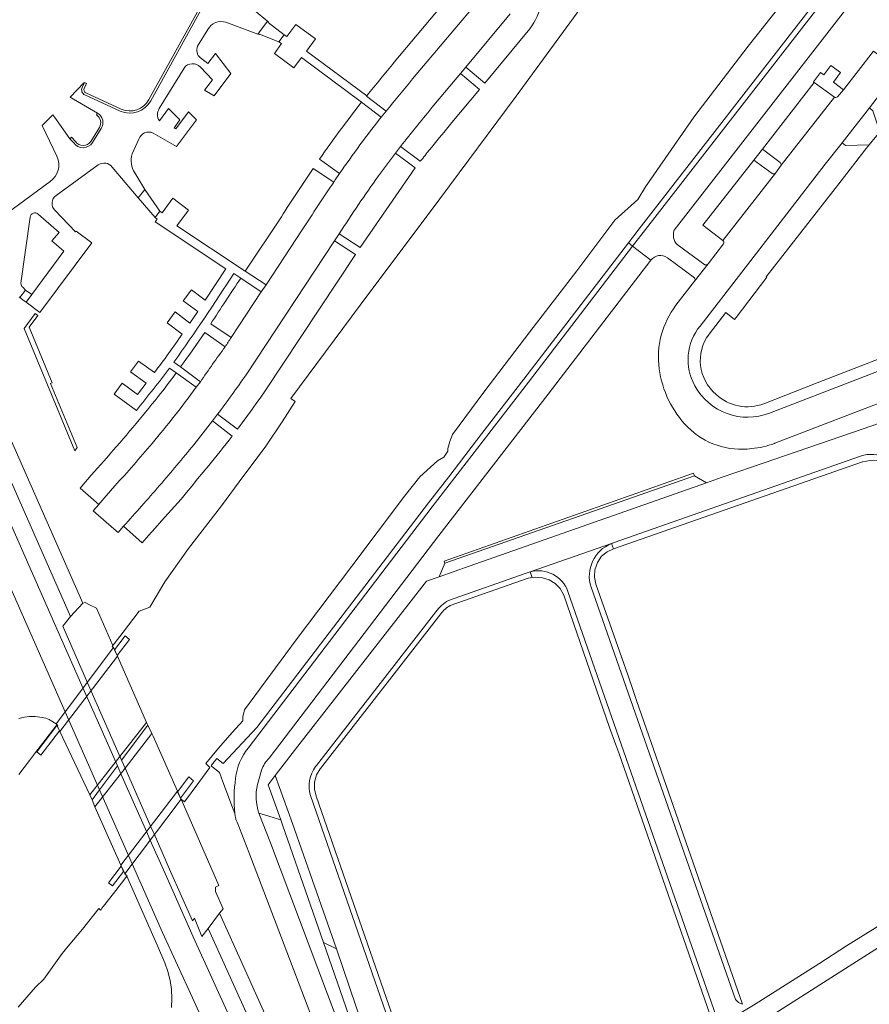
# Model space of a CAD drawing. Extents: x 152048 to 156914, y 461460 to 468786.
# Tile 93 of 256: x 155029 to 155182, y 463743 to 463920. Entities that reach past the tile are written whole.
import ezdxf

# ---------------------------------------------------------------- set-up
doc = ezdxf.new("R2010")
doc.units = 0
doc.header["$LTSCALE"] = 0.75
for name, color, linetype, lineweight in [('B-RO-VH-VERHARDING_ASFALT-GV', 251, 'CONTINUOUS', 18), ('B-RO-VH-VERHARDING_BEDRIJFSVLOERPLAAT-GV', 251, 'CONTINUOUS', 18), ('B-RO-VH-VERHARDING_BETON-GV', 251, 'CONTINUOUS', 18), ('B-RO-VH-VERHARDING_BETONSTRAATSTEEN-GV', 251, 'CONTINUOUS', 18), ('B-RO-VH-VERHARDING_GESLOTEN-GV', 251, 'CONTINUOUS', 18), ('B-RO-VH-VERHARDING_GRASBETONSTEEN-GV', 251, 'CONTINUOUS', 18), ('B-RO-VH-VERHARDING_HALFVERHARDING-GV', 251, 'CONTINUOUS', 18), ('B-RO-VH-VERHARDING_HALFVERHARDING_GRIND-GV', 251, 'CONTINUOUS', 18), ('B-RO-VH-VERHARDING_ROOSTER-GV', 251, 'CONTINUOUS', 18), ('B-RO-VH-VERHARDING_STRAATBAKSTEEN-GV', 251, 'CONTINUOUS', 18), ('B-RO-VH-VERHARDING_TEGEL-GV', 251, 'CONTINUOUS', 18)]:
    doc.layers.add(name, color=color, linetype=linetype, lineweight=lineweight)

msp = doc.modelspace()

# ---------------------------------------------------------------- linework, layer by layer
at = {"layer": 'B-RO-VH-VERHARDING_ASFALT-GV'}
for points in [[(155146.824, 463882.344), (155208.865, 463962.17), (155233.275, 463993.577), (155274.998, 464046.734), (155289.977, 464065.817), (155286.653, 464068.331), (155271.724, 464049.303), (155229.536, 463995.534), (155205.581, 463964.722)], [(155205.581, 463964.722), (155141.213, 463881.929), (155139.308, 463879.445), (155142.62, 463876.906)], [(154975.597, 463934.061), (154982.065, 463919.338), (154999.972, 463878.695), (155012.909, 463849.463), (155033.505, 463802.867), (155043.032, 463781.295), (155046.26, 463785.619), (155043.069, 463792.842), (155040.093, 463799.579), (155035.568, 463809.824), (155022.522, 463839.357), (155015.367, 463855.486), (155011.391, 463864.395), (155010.609, 463866.147), (155009.485, 463868.667), (155009.059, 463869.622), (155008.043, 463871.914), (155004.704, 463879.449), (154990.496, 463911.511), (154989.76, 463913.199), (154989.238, 463914.395), (154988.887, 463915.581), (154982.325, 463937.74)], [(155151.483, 463865.022), (155174.11, 463894.257), (155177.151, 463898.097), (155182.071, 463904.435), (155187.317, 463911.19), (155182.834, 463914.65), (155177.395, 463907.686), (155176.29, 463906.42)], [(155175.743, 463906.317), (155166.155, 463894.046), (155165.137, 463892.646), (155155.6, 463880.459)], [(155073.677, 463787.004), (155104.283, 463827.187), (155124.057, 463852.724), (155142.62, 463876.906), (155139.308, 463879.445), (155120.48, 463854.884), (155103.102, 463832.379), (155069.861, 463788.803)], [(155155.734, 463879.851), (155152.954, 463876.225), (155150.512, 463873.117), (155147.138, 463868.776)], [(155152.362, 463876.078), (155147.381, 463879.726)], [(155145.588, 463877.364), (155150.48, 463873.723)], [(155150.512, 463873.117), (155152.954, 463876.225)], [(155164.939, 463843.823), (155164.978, 463843.875), (155190.417, 463853.619), (155194.23, 463855.079), (155194.728, 463855.27), (155198.215, 463856.593), (155196.322, 463861.726), (155192.571, 463860.299), (155164.046, 463849.308)], [(155066.698, 463739.95), (155059.949, 463754.715), (155054.859, 463766.152), (155052.129, 463772.333), (155052.013, 463772.595), (155051.555, 463773.632), (155047.142, 463783.623), (155046.957, 463784.041), (155046.26, 463785.619), (155043.032, 463781.295), (155054.424, 463755.502), (155059.82, 463743.714), (155061.291, 463740.559)], [(155071.546, 463782.248), (155072.309, 463784.808)], [(155098.92, 463706.159), (155096.268, 463712.421), (155073.881, 463771.687), (155071.824, 463777.067)], [(155067.89, 463775.464), (155070.008, 463770.045), (155091.83, 463712.714)]]:
    msp.add_lwpolyline(points, dxfattribs=at)
for points in [[(155176.29, 463906.42, -0.3601147), (155175.743, 463906.317)], [(155147.381, 463879.726, -0.2968449), (155146.824, 463882.344)], [(155155.6, 463880.459, -0.3024407), (155155.734, 463879.851)], [(155142.62, 463876.906, -0.4110379), (155145.588, 463877.364)], [(155152.954, 463876.225, -0.221075), (155152.362, 463876.078)], [(155150.48, 463873.723, -0.3201108), (155150.512, 463873.117)], [(155147.138, 463868.776, 0.1986822), (155144.11, 463857.32)], [(155150.562, 463854.204, -0.3073653), (155151.483, 463865.022)], [(155144.11, 463857.32, 0.160853), (155149.218, 463846.803)], [(155164.046, 463849.308, -0.3786717), (155150.562, 463854.204)], [(155149.218, 463846.803, 0.2343776), (155160.818, 463842.892)], [(155160.818, 463842.892, 0.0624125), (155164.939, 463843.823)], [(155069.861, 463788.803, 0.1462359), (155067.615, 463783.361)], [(155072.309, 463784.808, -0.1256965), (155073.677, 463787.004)], [(155067.615, 463783.361, 0.068219), (155067.474, 463777.014)], [(155071.824, 463777.067, -0.136258), (155071.546, 463782.248)], [(155067.474, 463777.014, 0.0955289), (155067.89, 463775.464)]]:
    msp.add_lwpolyline(points, format="xyb", dxfattribs=at)
at = {"layer": 'B-RO-VH-VERHARDING_BEDRIJFSVLOERPLAAT-GV'}
for points in [[(155052.291, 463905.708), (155062.017, 463923.24)], [(155061.319, 463922.808), (155051.94, 463905.901)], [(155040.26, 463907.936), (155040.701, 463908.81), (155040.344, 463908.99), (155040.278, 463908.858), (155039.903, 463908.116)], [(155040.395, 463906.754), (155046.782, 463903.824)], [(155046.946, 463904.189), (155040.558, 463907.119)], [(155042.686, 463903.472), (155042.478, 463903.13)], [(155043, 463900.894), (155041.446, 463898.363)], [(155041.783, 463898.148), (155043.34, 463900.682)], [(155037.942, 463899.094), (155037.658, 463898.812), (155038.376, 463898.09)], [(155038.684, 463898.348), (155037.942, 463899.094)]]:
    msp.add_lwpolyline(points, dxfattribs=at)
for points in [[(155073.524, 463919.899), (155073.343, 463920.051), (155071.608, 463917.747), (155071.874, 463917.648), (155071.911, 463917.742), (155075.441, 463916.358), (155076.403, 463917.627), (155073.462, 463919.816)], [(155053.904, 463885.764), (155051.197, 463889.687), (155050.036, 463888.178), (155053.054, 463884.62)], [(155029.757, 463869.31), (155030.781, 463870.694), (155029.656, 463871.521), (155028.645, 463870.164), (155029.432, 463869.55)]]:
    msp.add_lwpolyline(points, close=True, dxfattribs=at)
for points in [[(155039.903, 463908.116, 0.4303241), (155040.395, 463906.754)], [(155040.558, 463907.119, -0.430297), (155040.26, 463907.936)], [(155046.782, 463903.824, 0.3902555), (155052.291, 463905.708)], [(155051.94, 463905.901, -0.3904389), (155046.946, 463904.189)], [(155042.478, 463903.13, -0.4204485), (155043, 463900.894)], [(155043.34, 463900.682, 0.4193343), (155042.686, 463903.472)], [(155041.446, 463898.363, -0.5296887), (155038.684, 463898.348)], [(155038.376, 463898.09, 0.5253816), (155041.783, 463898.148)]]:
    msp.add_lwpolyline(points, format="xyb", dxfattribs=at)
at = {"layer": 'B-RO-VH-VERHARDING_BETON-GV'}
for points in [[(155045.566, 463806.982), (155045.301, 463807.186), (155045.374, 463807.281), (155045.43, 463807.354), (155042.469, 463814.057), (155041.235, 463814.688), (155040.453, 463815.087), (155040.018, 463814.966), (155037.812, 463812.567), (155036.381, 463810.818), (155040.874, 463800.609), (155047.022, 463786.64), (155051.566, 463792.727), (155051.747, 463792.97), (155051.524, 463793.423), (155046.257, 463805.409)], [(155052.507, 463791.43), (155051.747, 463792.97), (155051.566, 463792.727), (155047.022, 463786.64), (155047.723, 463785.047), (155047.907, 463784.629), (155052.312, 463774.62), (155052.768, 463773.583), (155052.879, 463773.331), (155055.86, 463766.557), (155059.844, 463757.649), (155060.167, 463758.092), (155061.533, 463754.809), (155062.657, 463756.229), (155064.72, 463759.007), (155065.347, 463759.792), (155063.976, 463762.913), (155063.969, 463763.733), (155064.587, 463764.018), (155057.749, 463779.574), (155057.686, 463779.716), (155057.599, 463779.913), (155057.147, 463780.935), (155057.091, 463781.063), (155052.718, 463790.952)]]:
    msp.add_lwpolyline(points, close=True, dxfattribs=at)
at = {"layer": 'B-RO-VH-VERHARDING_BETONSTRAATSTEEN-GV'}
for points in [[(155099.585, 463909.664), (155112.18, 463924.652), (155112.097, 463924.72), (155108.729, 463927.514), (155096.263, 463912.642)], [(155062.017, 463923.24), (155052.291, 463905.708)], [(155112.097, 463924.72), (155112.18, 463924.652), (155099.585, 463909.664)], [(155117.222, 463921.388), (155109.182, 463911.752), (155112.623, 463908.901), (155120.765, 463918.686), (155121.127, 463919.215), (155121.465, 463919.761), (155121.777, 463920.321), (155122.064, 463920.895), (155122.324, 463921.482), (155122.557, 463922.08), (155118.593, 463923.828)], [(155065.869, 463919.872), (155071.608, 463917.747), (155073.343, 463920.051), (155071.02, 463922.01)], [(155103.437, 463904.912), (155108.215, 463910.609), (155109.182, 463911.752), (155117.222, 463921.388)], [(155060.733, 463915.562), (155062.592, 463918.575)], [(155061.245, 463911.767), (155063.417, 463909.48), (155062.017, 463907.599), (155063.712, 463906.562), (155066.722, 463910.624), (155063.972, 463914.25), (155062.587, 463912.414), (155061.283, 463913.427)], [(155053.815, 463904.286), (155058.301, 463911.604)], [(155097.396, 463897.452), (155100.963, 463894.787), (155101.184, 463895.041), (155101.4, 463895.298), (155101.613, 463895.559), (155101.822, 463895.823), (155102.027, 463896.09), (155102.228, 463896.36), (155102.966, 463897.267), (155103.706, 463898.173), (155104.446, 463899.079), (155105.187, 463899.984), (155105.929, 463900.888), (155106.672, 463901.791), (155111.639, 463907.726), (155108.215, 463910.609), (155103.437, 463904.912)], [(155166.155, 463894.046), (155175.743, 463906.317), (155172.127, 463909.001), (155162.768, 463896.949)], [(155039.903, 463908.116), (155040.278, 463908.858), (155040.208, 463908.926), (155037.701, 463906.349), (155038.304, 463906.001), (155042.686, 463903.472)], [(155046.782, 463903.824), (155040.395, 463906.754)], [(155093.905, 463902.743), (155090.372, 463905.438)], [(155091.305, 463906.598), (155091.237, 463906.515), (155094.812, 463903.832)], [(155052.711, 463899.867), (155056.932, 463897.413), (155060.518, 463902.251), (155059.119, 463903.714), (155056.787, 463900.61), (155056.51, 463900.818), (155057.508, 463902.257), (155055.508, 463904.275), (155053.851, 463902.073)], [(155094.812, 463903.832), (155093.905, 463902.743)], [(155038.376, 463898.09), (155037.658, 463898.812), (155034.94, 463902.674), (155034.599, 463903.159), (155032.696, 463901.203), (155035.326, 463895.666)], [(155043.34, 463900.682), (155041.783, 463898.148)], [(155048.947, 463896.087), (155050.142, 463898.762)], [(155096.478, 463896.256), (155097.396, 463897.452)], [(155162.768, 463896.949), (155165.968, 463894.566)], [(155082.759, 463895.166), (155086.386, 463892.578)], [(155100.049, 463893.555), (155096.478, 463896.256), (155093.42, 463892.131)], [(155093.42, 463892.131), (155096.478, 463896.256)], [(155164.496, 463892.59), (155161.194, 463894.995), (155152, 463883.216), (155155.6, 463880.459), (155165.137, 463892.646)], [(155035.174, 463888.601), (155042.802, 463894.099)], [(155045.331, 463893.728), (155050.036, 463888.178), (155051.197, 463889.687), (155049.419, 463892.681)], [(155085.33, 463891.019), (155081.613, 463893.481)], [(155086.322, 463881.685), (155090.083, 463879.192), (155100.049, 463893.555)], [(155034.133, 463891.109), (155025.235, 463884.551), (155025.294, 463884.47), (155024.977, 463884.239), (155026.502, 463882.164), (155026.827, 463882.49)], [(155067.279, 463874.514), (155068.528, 463873.659), (155072.241, 463871.202), (155073.106, 463872.435), (155069.355, 463874.937), (155056.989, 463883.102), (155059.117, 463885.97), (155056.253, 463888.092), (155054.321, 463885.47), (155053.904, 463885.764), (155053.054, 463884.62)], [(155031.973, 463885.226), (155035.73, 463881.905), (155034.418, 463880.415), (155036.563, 463878.509), (155030.781, 463870.694), (155029.757, 463869.31), (155032.277, 463867.444), (155041.622, 463880.064), (155038.788, 463882.162), (155038.677, 463882.012), (155034.949, 463885.923)], [(155028.845, 463872.745), (155030.492, 463884.706)], [(155053.054, 463884.62), (155053.455, 463884.315), (155053.069, 463883.828), (155065.82, 463875.37), (155062.107, 463869.699), (155059.611, 463871.541), (155058.153, 463869.572), (155060.761, 463867.66), (155059.354, 463865.566), (155056.663, 463867.56), (155055.226, 463865.62), (155057.948, 463863.573)], [(155075.868, 463884.752), (155069.355, 463874.937), (155073.106, 463872.435), (155079.632, 463882.416)], [(155079.632, 463882.416), (155073.106, 463872.435), (155072.241, 463871.202), (155066.831, 463862.957)], [(155069.505, 463856.237), (155085.488, 463880.404), (155086.322, 463881.685)], [(155064.348, 463849.102), (155067.956, 463846.419), (155068.807, 463847.559), (155069.651, 463848.704), (155070.487, 463849.855), (155071.316, 463851.012), (155072.137, 463852.174), (155072.95, 463853.341), (155089.242, 463877.951), (155085.488, 463880.404), (155069.505, 463856.237)], [(155066.831, 463862.957), (155072.241, 463871.202), (155068.528, 463873.659)], [(155028.512, 463870.276), (155028.645, 463870.164), (155029.656, 463871.521), (155029.149, 463872.043)], [(155063.128, 463865.438), (155066.831, 463862.957)], [(155065.726, 463861.284), (155062.049, 463863.855)], [(155052.929, 463856.606), (155050.091, 463858.686), (155048.648, 463856.736), (155051.438, 463854.688), (155049.89, 463852.679), (155047.146, 463854.708), (155045.688, 463852.74), (155049.682, 463849.783)], [(155055.687, 463857.44), (155056.888, 463856.556), (155060.49, 463853.956), (155061.252, 463854.957), (155057.644, 463857.628), (155056.45, 463858.503)], [(155057.644, 463857.628), (155061.252, 463854.957)], [(155060.49, 463853.956), (155056.888, 463856.556)], [(155061.252, 463854.957), (155060.49, 463853.956)], [(155063.427, 463847.882), (155064.348, 463849.102)], [(155047.358, 463828.866), (155050.731, 463825.906), (155051.894, 463827.222), (155053.06, 463828.536), (155054.229, 463829.847), (155055.4, 463831.156), (155056.573, 463832.463), (155057.749, 463833.767), (155058.747, 463834.982), (155059.747, 463836.195), (155060.748, 463837.408), (155061.75, 463838.619), (155062.753, 463839.83), (155063.758, 463841.039), (155064.303, 463841.712), (155064.845, 463842.389), (155065.383, 463843.068), (155065.917, 463843.75), (155066.448, 463844.435), (155066.975, 463845.123), (155063.427, 463847.882)], [(155044.321, 463841.242), (155041.535, 463838.079), (155039.506, 463835.774), (155042.878, 463832.806), (155043.465, 463833.48), (155045.807, 463836.167)], [(155045.807, 463836.167), (155043.465, 463833.48), (155042.878, 463832.806), (155041.891, 463831.67), (155045.584, 463828.433), (155046.37, 463827.744), (155047.358, 463828.866)]]:
    msp.add_lwpolyline(points, dxfattribs=at)
for points in [[(155062.592, 463918.575, -0.3506505), (155065.869, 463919.872)], [(155061.283, 463913.427, -0.3455411), (155060.733, 463915.562)], [(155096.263, 463912.642, 0.0019981), (155091.305, 463906.598)], [(155058.301, 463911.604, -0.4772458), (155061.245, 463911.767)], [(155094.812, 463903.832, -0.0006442), (155099.585, 463909.664)], [(155099.585, 463909.664, 0.0006442), (155094.812, 463903.832)], [(155040.395, 463906.754, -0.4303241), (155039.903, 463908.116)], [(155052.291, 463905.708, -0.3902555), (155046.782, 463903.824)], [(155090.372, 463905.438, 0.0148299), (155082.759, 463895.166)], [(155053.851, 463902.073, -0.3099853), (155053.815, 463904.286)], [(155103.437, 463904.912, 0.0033352), (155097.396, 463897.452)], [(155097.396, 463897.452, -0.0033352), (155103.437, 463904.912)], [(155042.686, 463903.472, -0.4193343), (155043.34, 463900.682)], [(155086.386, 463892.578, -0.0144738), (155093.905, 463902.743)], [(155093.905, 463902.743, 0.0144738), (155086.386, 463892.578)], [(155050.142, 463898.762, -0.4573198), (155052.711, 463899.867)], [(155041.783, 463898.148, -0.5253816), (155038.376, 463898.09)], [(155035.326, 463895.666, -0.3575008), (155034.133, 463891.109)], [(155049.419, 463892.681, -0.2395341), (155048.947, 463896.087)], [(155042.802, 463894.099, -0.4036727), (155045.331, 463893.728)], [(155081.613, 463893.481, 0.0049629), (155075.868, 463884.752)], [(155165.968, 463894.566, -0.1677448), (155166.155, 463894.046)], [(155086.386, 463892.578, 0.0126658), (155085.33, 463891.019)], [(155093.42, 463892.131, 0.0122991), (155086.322, 463881.685)], [(155086.322, 463881.685, -0.0122991), (155093.42, 463892.131)], [(155165.137, 463892.646, -0.4242343), (155164.496, 463892.59)], [(155079.632, 463882.416, -0.0013441), (155085.33, 463891.019)], [(155085.33, 463891.019, 0.0013441), (155079.632, 463882.416)], [(155034.949, 463885.923, -0.455919), (155035.174, 463888.601)], [(155030.492, 463884.706, -0.5913707), (155031.973, 463885.226)], [(155056.45, 463858.503, 0.0120677), (155067.279, 463874.514)], [(155068.528, 463873.659, 0.001692), (155063.128, 463865.438)], [(155029.149, 463872.043, -0.2447627), (155028.845, 463872.745)], [(155057.948, 463863.573, -0.0158666), (155052.929, 463856.606)], [(155062.049, 463863.855, -0.0056389), (155057.644, 463857.628)], [(155066.831, 463862.957, 0.0042876), (155065.726, 463861.284)], [(155061.252, 463854.957, -0.0088063), (155065.726, 463861.284)], [(155065.726, 463861.284, 0.0088063), (155061.252, 463854.957)], [(155049.682, 463849.783, 0.0071745), (155055.687, 463857.44)], [(155056.888, 463856.556, -0.0085043), (155053.628, 463852.298)], [(155069.505, 463856.237, -0.0113828), (155064.348, 463849.102)], [(155064.348, 463849.102, 0.0113828), (155069.505, 463856.237)], [(155060.49, 463853.956, -0.0182942), (155052.518, 463843.825)], [(155052.518, 463843.825, 0.0182942), (155060.49, 463853.956)], [(155053.628, 463852.298, -0.0145831), (155044.321, 463841.242)], [(155063.427, 463847.882, -0.0125601), (155060.061, 463843.6)], [(155060.061, 463843.6, 0.0125601), (155063.427, 463847.882)], [(155052.518, 463843.825, -0.0093866), (155045.807, 463836.167)], [(155045.807, 463836.167, 0.0093866), (155052.518, 463843.825)], [(155060.061, 463843.6, -0.0058981), (155053.869, 463836.214)], [(155053.869, 463836.214, 0.0058981), (155060.061, 463843.6)], [(155053.869, 463836.214, -0.0039671), (155047.358, 463828.866)], [(155047.358, 463828.866, 0.0039671), (155053.869, 463836.214)]]:
    msp.add_lwpolyline(points, format="xyb", dxfattribs=at)
msp.add_lwpolyline([(155090.372, 463905.438), (155093.905, 463902.743), (155094.812, 463903.832), (155091.237, 463906.515), (155091.305, 463906.598), (155080.406, 463914.671), (155082.04, 463916.857), (155078.492, 463919.482), (155076.87, 463917.28), (155076.403, 463917.627), (155075.441, 463916.358), (155075.914, 463916.029), (155074.613, 463914.24), (155078.143, 463911.625), (155079.514, 463913.491)], close=True, dxfattribs=at)
at = {"layer": 'B-RO-VH-VERHARDING_GESLOTEN-GV'}
for points in [[(155045.566, 463806.982), (155035.202, 463793.193), (155035.294, 463793.001), (155035.87, 463791.791), (155046.257, 463805.409)], [(155057.091, 463781.063), (155046.886, 463767.673), (155047.575, 463766.126), (155057.749, 463779.574), (155057.686, 463779.716), (155057.599, 463779.913), (155057.147, 463780.935)]]:
    msp.add_lwpolyline(points, close=True, dxfattribs=at)
at = {"layer": 'B-RO-VH-VERHARDING_GRASBETONSTEEN-GV'}
msp.add_lwpolyline([(155011.391, 463864.395), (155015.367, 463855.486), (155016.463, 463855.822), (155017.502, 463855.258), (155019.284, 463853.149), (155021.111, 463850.321), (155037.812, 463812.567), (155040.018, 463814.966), (155021.034, 463857.891)], dxfattribs=at)
msp.add_lwpolyline([(155064.72, 463759.007), (155062.657, 463756.229), (155072.082, 463735.376), (155076.943, 463725.881), (155076.401, 463725.61), (155077.187, 463724.227), (155076.347, 463722.735), (155075.49, 463722.278), (155079.29, 463714.92), (155081.907, 463716.443), (155082.07, 463716.171), (155085.189, 463717.799), (155075.925, 463734.139)], close=True, dxfattribs=at)
at = {"layer": 'B-RO-VH-VERHARDING_HALFVERHARDING-GV'}
for points in [[(155134.077, 463928.15), (155118.299, 463906.552), (155104.478, 463888.001), (155090.099, 463868.771), (155077.601, 463851.941), (155078.363, 463851.379), (155075.996, 463847.736), (155073.058, 463843.318), (155068.224, 463836.916), (155065.071, 463832.56), (155059.087, 463824.836), (155054.851, 463818.854), (155052.091, 463814.243), (155050.184, 463813.535), (155047.286, 463809.768), (155045.646, 463807.635), (155045.629, 463807.613), (155045.43, 463807.354), (155045.374, 463807.281), (155045.301, 463807.186), (155045.566, 463806.982), (155046.257, 463805.409), (155051.524, 463793.423), (155051.747, 463792.97), (155052.507, 463791.43), (155052.718, 463790.952), (155057.091, 463781.063), (155057.147, 463780.935), (155057.599, 463779.913), (155057.686, 463779.716), (155057.749, 463779.574), (155058.143, 463779.285), (155058.228, 463779.223), (155058.325, 463779.152), (155058.352, 463779.132), (155060.959, 463782.63), (155062.964, 463785.32), (155062.218, 463786.047), (155064.506, 463788.778), (155066.992, 463791.633), (155068.887, 463793.738), (155068.909, 463794.482), (155069.197, 463795.74), (155078.537, 463808.385), (155088.612, 463821.64), (155098.125, 463834.294), (155100.907, 463837.81), (155104.083, 463840.661), (155105.22, 463841.373), (155105.951, 463842.442), (155105.948, 463842.929), (155106.27, 463844.166), (155106.759, 463845.465), (155112.434, 463853.052), (155120.767, 463864.001), (155129.261, 463874.989), (155136.115, 463884.11), (155140.255, 463887.876), (155141.655, 463890.168), (155150.337, 463902.705), (155160.18, 463915.577), (155167.084, 463924.323)], [(155028.35, 463742.017), (155031.47, 463745.626), (155033.001, 463747.122), (155036.287, 463751.721), (155037.354, 463753.06), (155039.931, 463756.113), (155042.896, 463759.846), (155043.226, 463759.584), (155043.301, 463759.681), (155043.476, 463759.908), (155044.24, 463760.895), (155045.945, 463763.096), (155047.573, 463765.199), (155047.732, 463765.404), (155047.956, 463765.693), (155048.024, 463765.781), (155047.863, 463765.904), (155047.575, 463766.126), (155047.391, 463766.539), (155046.925, 463767.585), (155046.886, 463767.672), (155042.5, 463777.524), (155042.2, 463778.198), (155041.676, 463779.477), (155041.306, 463780.378), (155035.87, 463791.791), (155035.383, 463792.813), (155035.294, 463793.001), (155035.121, 463792.774), (155032.757, 463789.674), (155031.494, 463788.018), (155030.381, 463786.558), (155028.478, 463784.062)]]:
    msp.add_lwpolyline(points, dxfattribs=at)
for points in [[(155041.306, 463780.378), (155046.726, 463787.297), (155051.524, 463793.423), (155046.257, 463805.409), (155035.87, 463791.791)], [(155046.886, 463767.673), (155057.091, 463781.063), (155052.718, 463790.952), (155052.507, 463791.43), (155047.664, 463785.213), (155042.2, 463778.198)]]:
    msp.add_lwpolyline(points, close=True, dxfattribs=at)
at = {"layer": 'B-RO-VH-VERHARDING_HALFVERHARDING_GRIND-GV'}
msp.add_lwpolyline([(155031.407, 463867.279), (155029.402, 463864.57), (155038.545, 463842.502), (155038.983, 463843.093), (155034.188, 463854.667), (155034.483, 463854.789), (155030.329, 463864.814), (155031.89, 463866.922)], close=True, dxfattribs=at)
at = {"layer": 'B-RO-VH-VERHARDING_ROOSTER-GV'}
for points in [[(155047.689, 463809.11), (155045.746, 463806.571), (155046.194, 463805.553), (155048.444, 463808.452)], [(155032.411, 463787.546), (155035.808, 463791.922), (155035.333, 463792.919), (155031.682, 463788.119)], [(155060.02, 463782.881), (155059.152, 463783.618), (155057.14, 463780.951), (155057.646, 463779.806)], [(155045.38, 463763.93), (155047.383, 463766.557), (155046.955, 463767.518), (155044.67, 463764.495)]]:
    msp.add_lwpolyline(points, close=True, dxfattribs=at)
at = {"layer": 'B-RO-VH-VERHARDING_STRAATBAKSTEEN-GV'}
for points in [[(155204.317, 463805.888), (155204.293, 463805.954), (155203.407, 463808.366), (155189.155, 463849.306), (155179.011, 463845.808), (155160.961, 463839.583), (155155.323, 463837.659), (155152.642, 463836.74), (155109.811, 463821.676), (155104.364, 463819.76), (155102.08, 463818.945), (155078.451, 463788.608), (155074.749, 463783.855), (155077.9, 463775.195), (155085.82, 463752.581), (155090.595, 463738.572), (155101.568, 463707.275), (155102.218, 463705.498), (155101.569, 463705.282), (155101.186, 463705.126), (155102.366, 463703.185), (155102.536, 463703.29), (155104.622, 463704.572)], [(155180.493, 463841.511), (155136.008, 463825.924)], [(155136.008, 463825.924), (155180.493, 463841.511)], [(155135.49, 463825.744), (155135.845, 463824.787), (155180.84, 463840.505), (155180.87, 463840.515), (155182.207, 463840.742), (155183.539, 463840.666), (155184.769, 463840.23), (155185.842, 463839.572), (155186.696, 463838.594), (155187.362, 463837.457), (155194.247, 463817.689), (155194.207, 463817.675), (155194.581, 463816.594), (155207.141, 463780.503), (155209.558, 463773.543), (155210.104, 463773.924)], [(155120.809, 463820.643), (155135.49, 463825.744)], [(155135.49, 463825.744), (155120.809, 463820.643)], [(155159.167, 463742.56), (155139.996, 463797.397), (155139.557, 463798.829), (155138.458, 463802.04), (155132.657, 463818.444), (155132.434, 463819.669), (155132.499, 463820.995), (155132.953, 463822.298), (155133.692, 463823.473), (155134.687, 463824.254), (155135.845, 463824.787), (155135.49, 463825.744)], [(155120.064, 463820.384), (155106.029, 463815.463)], [(155106.029, 463815.463), (155120.064, 463820.384)], [(155106.377, 463814.54), (155120.458, 463819.496), (155121.161, 463819.599), (155120.809, 463820.643)], [(155120.809, 463820.643), (155121.161, 463819.599), (155121.727, 463819.682), (155123.016, 463819.589), (155124.227, 463819.214), (155125.344, 463818.518), (155126.213, 463817.623), (155126.902, 463816.427), (155135.155, 463792.522), (155136.254, 463789.391), (155136.817, 463787.983), (155154.17, 463738.163), (155154.641, 463738.706)], [(155127.64, 463817.104), (155154.816, 463739.217)], [(155154.816, 463739.217), (155127.64, 463817.104)], [(155157.92, 463743.449), (155131.805, 463817.863)], [(155131.805, 463817.863), (155157.92, 463743.449)], [(155105.545, 463711.557), (155105.991, 463711.609), (155082.13, 463780.12), (155081.837, 463781.398), (155081.867, 463782.688), (155082.215, 463783.962), (155082.867, 463785.056), (155082.922, 463785.126), (155104.687, 463813.049)], [(155103.797, 463813.425), (155082.216, 463785.676), (155082.064, 463785.481)], [(155082.064, 463785.481), (155082.216, 463785.676), (155103.797, 463813.425)], [(155081.141, 463780.267), (155104.875, 463711.936)], [(155104.875, 463711.936), (155081.141, 463780.267)], [(155111.007, 463706.516), (155162.912, 463739.557), (155165.021, 463740.899), (155210.58, 463769.9), (155209.558, 463773.543), (155207.751, 463772.059), (155196.859, 463765.133), (155191.29, 463761.595), (155185.785, 463758.018), (155184.415, 463757.143), (155177.944, 463753.088), (155172.954, 463749.89)], [(155172.954, 463749.89), (155162.131, 463742.987), (155161.115, 463742.388), (155154.17, 463738.163), (155152.321, 463736.683), (155144.915, 463731.982), (155139.458, 463728.544), (155132.491, 463724.079), (155131.526, 463723.487), (155127.543, 463720.969), (155120.656, 463716.59), (155112.171, 463711.159), (155110.912, 463710.716), (155109.587, 463710.592), (155108.299, 463710.723), (155107.199, 463710.992), (155105.991, 463711.609), (155108.186, 463705.574), (155108.762, 463705.648)]]:
    msp.add_lwpolyline(points, dxfattribs=at)
for points in [[(155188.19, 463837.698, 0.4246891), (155180.493, 463841.511)], [(155180.493, 463841.511, -0.4246891), (155188.19, 463837.698)], [(155131.805, 463817.863, -0.397028), (155135.49, 463825.744)], [(155135.49, 463825.744, 0.397028), (155131.805, 463817.863)], [(155136.008, 463825.924, 0.0230643), (155135.49, 463825.744)], [(155135.49, 463825.744, -0.0230643), (155136.008, 463825.924)], [(155120.809, 463820.643, 0.0336856), (155120.064, 463820.384)], [(155120.064, 463820.384, -0.0336856), (155120.809, 463820.643)], [(155120.809, 463820.643, -0.389571), (155127.64, 463817.104)], [(155127.64, 463817.104, 0.389571), (155120.809, 463820.643)], [(155106.029, 463815.463, 0.1021098), (155103.797, 463813.425)], [(155103.797, 463813.425, -0.1021098), (155106.029, 463815.463)], [(155104.687, 463813.049, -0.142421), (155106.377, 463814.54)], [(155082.064, 463785.481, 0.2395769), (155081.141, 463780.267)], [(155081.141, 463780.267, -0.2395769), (155082.064, 463785.481)], [(155159.167, 463742.56, -0.181722), (155157.92, 463743.449)], [(155157.92, 463743.449, 0.181722), (155159.167, 463742.56)]]:
    msp.add_lwpolyline(points, format="xyb", dxfattribs=at)
for points in [[(155150.478, 463837.986), (155105.395, 463822.206), (155104.364, 463819.76), (155109.811, 463821.676), (155152.642, 463836.74)], [(155075.756, 463775.845), (155076.067, 463774.965), (155083.495, 463753.718), (155085.82, 463752.581), (155077.9, 463775.195), (155074.749, 463783.855), (155073.515, 463782.182)]]:
    msp.add_lwpolyline(points, close=True, dxfattribs=at)
at = {"layer": 'B-RO-VH-VERHARDING_TEGEL-GV'}
for points in [[(155139.308, 463879.445), (155141.213, 463881.929), (155205.581, 463964.722), (155229.536, 463995.534), (155271.724, 464049.303), (155286.653, 464068.331), (155285.885, 464068.911), (155270.955, 464049.907), (155228.776, 463996.22), (155204.788, 463965.338), (155140.51, 463882.584), (155138.547, 463880.029)], [(155183.952, 463900.091), (155182.683, 463903.905), (155182.071, 463904.435), (155177.151, 463898.097), (155177.77, 463897.591), (155182.049, 463897.736)], [(155105.395, 463822.206), (155150.478, 463837.986), (155150.278, 463838.487), (155105.26, 463822.578)]]:
    msp.add_lwpolyline(points, close=True, dxfattribs=at)
for points in [[(155176.29, 463906.42), (155177.395, 463907.686), (155175.596, 463909.062), (155176.848, 463910.781), (155175.115, 463912.061), (155173.831, 463910.359), (155173.253, 463910.81), (155171.961, 463909.124), (155172.127, 463909.001), (155175.743, 463906.317)], [(155153.115, 463863.565), (155156.168, 463867.471), (155157.724, 463866.227), (155158.02, 463866.592), (155163.53, 463873.833), (155163.454, 463873.89), (155177.006, 463891.265), (155181.273, 463896.772), (155182.049, 463897.736), (155177.77, 463897.591), (155177.151, 463898.097), (155174.11, 463894.257), (155151.483, 463865.022)], [(155165.968, 463894.566), (155162.768, 463896.949), (155161.194, 463894.995), (155164.496, 463892.59)], [(155165.137, 463892.646), (155166.155, 463894.046)], [(155164.046, 463849.308), (155192.571, 463860.299), (155196.322, 463861.726), (155198.947, 463862.742), (155200.14, 463863.229), (155212.226, 463867.828), (155213.431, 463868.28), (155212.248, 463876.309), (155212.243, 463876.326), (155212.107, 463876.759), (155211.733, 463878.433), (155211.156, 463882.371), (155208.826, 463882.023), (155209.732, 463875.374), (155210.558, 463869.426), (155172.614, 463854.765), (155163.004, 463850.995)], [(155069.861, 463788.803), (155103.102, 463832.379), (155120.48, 463854.884), (155139.308, 463879.445), (155138.547, 463880.029), (155119.645, 463855.422), (155112.106, 463845.59), (155106.137, 463837.806), (155102.441, 463833.101), (155071.455, 463792.509), (155065.353, 463786.029), (155064.201, 463786.927), (155063.277, 463785.731), (155063.174, 463785.595), (155063.229, 463785.551), (155064.692, 463784.384), (155065.303, 463782.754), (155067.055, 463778.082), (155067.474, 463777.014)], [(155028.455, 463794.153), (155028.96, 463794.302), (155028.975, 463794.306), (155029.472, 463794.414), (155029.97, 463794.493), (155030.355, 463794.527), (155030.467, 463794.537), (155030.965, 463794.54), (155031.388, 463794.516), (155031.812, 463794.475), (155032.236, 463794.417), (155032.659, 463794.342), (155032.989, 463794.279), (155033.316, 463794.209), (155033.632, 463794.112), (155033.928, 463793.969), (155034.127, 463793.848), (155035.226, 463793.179), (155035.236, 463793.173), (155035.278, 463793.136), (155035.32, 463793.098), (155035.361, 463793.06), (155035.402, 463793.022), (155035.442, 463792.983), (155035.482, 463792.944), (155035.383, 463792.813), (155035.87, 463791.791), (155041.306, 463780.378), (155041.676, 463779.477), (155042.034, 463779.958), (155043.032, 463781.295), (155033.505, 463802.867), (155012.909, 463849.463)], [(155061.291, 463740.559), (155059.82, 463743.714), (155054.424, 463755.502), (155043.032, 463781.295), (155042.034, 463779.958), (155041.676, 463779.477), (155042.2, 463778.198), (155042.5, 463777.524), (155046.886, 463767.672), (155046.925, 463767.585), (155047.391, 463766.539), (155047.575, 463766.126), (155047.863, 463765.904), (155048.024, 463765.781), (155047.956, 463765.693), (155053.477, 463753.144), (155054.847, 463750.03), (155055.396, 463748.48), (155055.792, 463746.884), (155056.032, 463745.257), (155056.114, 463743.616), (155056.037, 463741.975)], [(155083.495, 463753.718), (155076.067, 463774.965), (155075.756, 463775.845), (155075.169, 463776.027), (155074.383, 463776.271), (155073.615, 463776.51), (155071.824, 463777.067), (155073.881, 463771.687), (155096.268, 463712.421), (155098.92, 463706.159)], [(155101.186, 463705.126), (155101.569, 463705.282), (155102.218, 463705.498), (155101.568, 463707.275), (155099.357, 463708.342), (155089.572, 463736.214), (155083.495, 463753.718)]]:
    msp.add_lwpolyline(points, dxfattribs=at)
for points in [[(155175.743, 463906.317, 0.3601147), (155176.29, 463906.42)], [(155166.155, 463894.046, 0.1677448), (155165.968, 463894.566)], [(155164.496, 463892.59, 0.4242343), (155165.137, 463892.646)], [(155151.483, 463865.022, 0.3073653), (155150.562, 463854.204)], [(155154.373, 463852.69, -0.3959634), (155153.115, 463863.565)], [(155150.562, 463854.204, 0.3786717), (155164.046, 463849.308)], [(155163.004, 463850.995, -0.2874471), (155154.373, 463852.69)], [(155067.615, 463783.361, -0.1462359), (155069.861, 463788.803)], [(155067.474, 463777.014, -0.068219), (155067.615, 463783.361)]]:
    msp.add_lwpolyline(points, format="xyb", dxfattribs=at)

doc.saveas('drawing.dxf')
